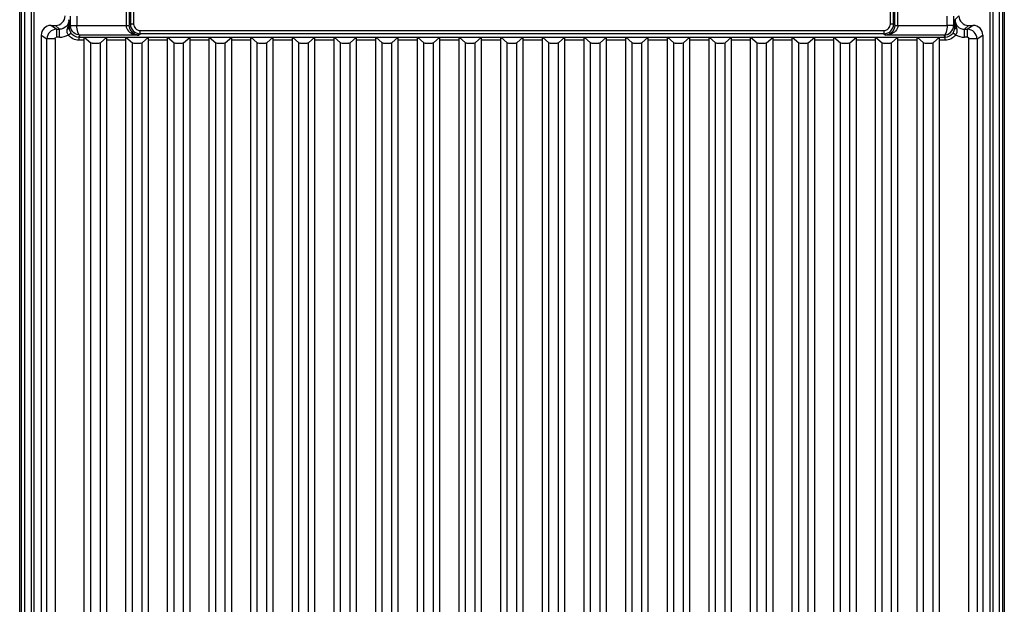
# Model space of a CAD drawing. Header units: inches. Extents: x 0 to 117, y 0 to 83.
# Tile 66 of 75: x 76 to 88, y 44 to 51. Entities that reach past the tile are written whole.
import ezdxf

# ---------------------------------------------------------------- set-up
doc = ezdxf.new("R2010")
doc.units = ezdxf.units.IN
doc.header["$LTSCALE"] = 6.431102
doc.header["$MEASUREMENT"] = 0
doc.layers.get('0').update_dxf_attribs({"linetype": 'CONTINUOUS'})

msp = doc.modelspace()

# ---------------------------------------------------------------- linework, layer by layer
at = {"color": 7, "linetype": 'CONTINUOUS'}
for p, q in [((76.018, 30.173), (76.018, 53.612)), ((87.833, 53.612), (87.833, 30.173)), ((76.047, 53.605), (76.047, 30.18)), ((87.803, 30.18), (87.803, 53.605)), ((75.875, 30.359), (75.875, 53.426)), ((75.899, 30.359), (75.899, 53.426)), ((75.934, 53.426), (75.934, 30.359)), ((87.916, 30.359), (87.916, 53.426)), ((87.952, 53.426), (87.952, 30.359)), ((87.976, 53.426), (87.976, 30.359)), ((77.236, 51.435), (77.236, 51.141)), ((77.275, 51.435), (77.275, 51.141)), ((86.576, 51.141), (86.576, 51.435)), ((86.615, 51.141), (86.615, 51.435)), ((77.182, 51.421), (77.182, 51.123)), ((77.222, 51.421), (77.222, 51.127)), ((86.629, 51.126), (86.629, 51.421)), ((86.669, 51.123), (86.669, 51.421)), ((76.499, 51.124), (76.499, 51.237)), ((76.578, 51.237), (76.578, 51.123)), ((87.273, 51.123), (87.273, 51.237)), ((87.352, 51.237), (87.352, 51.124)), ((87.418, 51.242), (87.37, 51.195)), ((76.328, 51.077), (76.257, 51.124)), ((76.257, 51.124), (76.315, 51.124)), ((76.315, 51.124), (76.363, 51.077)), ((76.328, 51.077), (76.328, 50.979)), ((76.328, 51.077), (76.363, 51.077)), ((76.363, 50.979), (76.363, 51.077)), ((76.499, 51.124), (76.482, 51.099)), ((76.482, 51.099), (76.482, 51.11)), ((76.516, 51.124), (76.578, 51.123)), ((76.578, 51.123), (77.182, 51.123)), ((77.236, 51.141), (77.222, 51.127)), ((77.275, 51.141), (77.236, 51.141)), ((86.615, 51.141), (86.576, 51.141)), ((86.629, 51.126), (86.615, 51.141)), ((86.669, 51.123), (87.273, 51.123)), ((87.368, 51.099), (87.352, 51.124)), ((87.488, 51.077), (87.536, 51.124)), ((87.488, 50.979), (87.488, 51.077)), ((87.488, 51.077), (87.522, 51.077)), ((87.594, 51.124), (87.522, 51.077)), ((87.522, 50.979), (87.522, 51.077)), ((87.536, 51.124), (87.594, 51.124)), ((76.139, 51.006), (76.139, 37.817)), ((76.139, 51.006), (76.21, 50.959)), ((76.21, 37.93), (76.21, 50.959)), ((76.309, 50.959), (76.21, 50.959)), ((76.309, 50.959), (76.309, 37.93)), ((76.363, 50.979), (76.328, 50.979)), ((76.473, 51.009), (76.505, 51.031)), ((76.601, 50.982), (76.617, 51.005)), ((76.601, 50.982), (76.601, 50.942)), ((76.601, 50.982), (87.25, 50.982)), ((77.336, 51.005), (76.617, 51.005)), ((76.669, 37.66), (76.669, 50.981)), ((76.669, 50.981), (76.748, 50.909)), ((76.866, 50.909), (76.945, 50.981)), ((76.945, 37.66), (76.945, 50.981)), ((77.181, 37.66), (77.181, 50.981)), ((77.181, 50.981), (77.26, 50.909)), ((77.336, 51.005), (77.354, 51.023)), ((77.354, 51.023), (77.354, 51.062)), ((77.354, 51.062), (86.497, 51.062)), ((86.497, 51.023), (77.354, 51.023)), ((77.378, 50.909), (77.457, 50.981)), ((77.457, 37.66), (77.457, 50.981)), ((77.693, 37.66), (77.693, 50.981)), ((77.693, 50.981), (77.772, 50.909)), ((77.89, 50.909), (77.969, 50.981)), ((77.969, 37.66), (77.969, 50.981)), ((78.205, 37.66), (78.205, 50.981)), ((78.205, 50.981), (78.284, 50.909)), ((78.402, 50.909), (78.481, 50.981)), ((78.481, 37.66), (78.481, 50.981)), ((78.717, 37.66), (78.717, 50.981)), ((78.717, 50.981), (78.795, 50.909)), ((78.914, 50.909), (78.992, 50.981)), ((78.992, 37.66), (78.992, 50.981)), ((79.229, 37.66), (79.229, 50.981)), ((79.229, 50.981), (79.307, 50.909)), ((79.425, 50.909), (79.504, 50.981)), ((79.504, 37.66), (79.504, 50.981)), ((79.74, 37.66), (79.74, 50.981)), ((79.74, 50.981), (79.819, 50.909)), ((79.937, 50.909), (80.016, 50.981)), ((80.016, 37.66), (80.016, 50.981)), ((80.252, 37.66), (80.252, 50.981)), ((80.252, 50.981), (80.331, 50.909)), ((80.449, 50.909), (80.528, 50.981)), ((80.528, 37.66), (80.528, 50.981)), ((80.764, 37.66), (80.764, 50.981)), ((80.764, 50.981), (80.843, 50.909)), ((80.961, 50.909), (81.04, 50.981)), ((81.04, 37.66), (81.04, 50.981)), ((81.276, 37.66), (81.276, 50.981)), ((81.276, 50.981), (81.355, 50.909)), ((81.473, 50.909), (81.551, 50.981)), ((81.551, 37.66), (81.551, 50.981)), ((81.788, 37.66), (81.788, 50.981)), ((81.788, 50.981), (81.866, 50.909)), ((81.984, 50.909), (82.063, 50.981)), ((82.063, 37.66), (82.063, 50.981)), ((82.299, 37.66), (82.299, 50.981)), ((82.299, 50.981), (82.378, 50.909)), ((82.496, 50.909), (82.575, 50.981)), ((82.575, 37.66), (82.575, 50.981)), ((82.811, 37.66), (82.811, 50.981)), ((82.811, 50.981), (82.89, 50.909)), ((83.008, 50.909), (83.087, 50.981)), ((83.087, 37.66), (83.087, 50.981)), ((83.323, 37.66), (83.323, 50.981)), ((83.323, 50.981), (83.402, 50.909)), ((83.52, 50.909), (83.599, 50.981)), ((83.599, 37.66), (83.599, 50.981)), ((83.835, 37.66), (83.835, 50.981)), ((83.835, 50.981), (83.914, 50.909)), ((84.032, 50.909), (84.11, 50.981)), ((84.11, 37.66), (84.11, 50.981)), ((84.347, 37.66), (84.347, 50.981)), ((84.347, 50.981), (84.425, 50.909)), ((84.544, 50.909), (84.622, 50.981)), ((84.622, 37.66), (84.622, 50.981)), ((84.858, 37.66), (84.858, 50.981)), ((84.858, 50.981), (84.937, 50.909)), ((85.055, 50.909), (85.134, 50.981)), ((85.134, 37.66), (85.134, 50.981)), ((85.37, 37.66), (85.37, 50.981)), ((85.37, 50.981), (85.449, 50.909)), ((85.567, 50.909), (85.646, 50.981)), ((85.646, 37.66), (85.646, 50.981)), ((85.882, 37.66), (85.882, 50.981)), ((85.882, 50.981), (85.961, 50.909)), ((86.079, 50.909), (86.158, 50.981)), ((86.158, 37.66), (86.158, 50.981)), ((86.394, 37.66), (86.394, 50.981)), ((86.394, 50.981), (86.473, 50.909)), ((86.497, 51.062), (86.497, 51.023)), ((86.497, 51.023), (86.515, 51.005)), ((87.234, 51.005), (86.515, 51.005)), ((86.591, 50.909), (86.669, 50.981)), ((86.669, 37.66), (86.669, 50.981)), ((86.906, 37.66), (86.906, 50.981)), ((86.906, 50.981), (86.984, 50.909)), ((87.103, 50.909), (87.181, 50.981)), ((87.181, 37.66), (87.181, 50.981)), ((87.234, 51.005), (87.25, 50.982)), ((87.25, 50.942), (87.25, 50.982)), ((87.378, 51.009), (87.346, 51.031)), ((87.522, 50.979), (87.488, 50.979)), ((87.542, 37.93), (87.542, 50.959)), ((87.641, 50.959), (87.542, 50.959)), ((87.641, 50.959), (87.712, 51.006)), ((87.641, 50.959), (87.641, 37.93)), ((87.712, 51.006), (87.712, 37.817)), ((76.669, 50.942), (76.601, 50.942)), ((76.748, 37.66), (76.748, 50.909)), ((76.866, 37.66), (76.866, 50.909)), ((77.181, 50.942), (76.945, 50.942)), ((77.26, 37.66), (77.26, 50.909)), ((77.378, 37.66), (77.378, 50.909)), ((77.693, 50.942), (77.457, 50.942)), ((77.772, 37.66), (77.772, 50.909)), ((77.89, 37.66), (77.89, 50.909)), ((78.205, 50.942), (77.969, 50.942)), ((78.284, 37.66), (78.284, 50.909)), ((78.402, 37.66), (78.402, 50.909)), ((78.717, 50.942), (78.481, 50.942)), ((78.795, 37.66), (78.795, 50.909)), ((78.914, 37.66), (78.914, 50.909)), ((79.229, 50.942), (78.992, 50.942)), ((79.307, 37.66), (79.307, 50.909)), ((79.425, 37.66), (79.425, 50.909)), ((79.74, 50.942), (79.504, 50.942)), ((79.819, 37.66), (79.819, 50.909)), ((79.937, 37.66), (79.937, 50.909)), ((80.252, 50.942), (80.016, 50.942)), ((80.331, 37.66), (80.331, 50.909)), ((80.449, 37.66), (80.449, 50.909)), ((80.764, 50.942), (80.528, 50.942)), ((80.843, 37.66), (80.843, 50.909)), ((80.961, 37.66), (80.961, 50.909)), ((81.276, 50.942), (81.04, 50.942)), ((81.355, 37.66), (81.355, 50.909)), ((81.473, 37.66), (81.473, 50.909)), ((81.788, 50.942), (81.551, 50.942)), ((81.866, 37.66), (81.866, 50.909)), ((81.984, 37.66), (81.984, 50.909)), ((82.299, 50.942), (82.063, 50.942)), ((82.378, 37.66), (82.378, 50.909)), ((82.496, 37.66), (82.496, 50.909)), ((82.811, 50.942), (82.575, 50.942)), ((82.89, 37.66), (82.89, 50.909)), ((83.008, 37.66), (83.008, 50.909)), ((83.323, 50.942), (83.087, 50.942)), ((83.402, 37.66), (83.402, 50.909)), ((83.52, 37.66), (83.52, 50.909)), ((83.835, 50.942), (83.599, 50.942)), ((83.914, 37.66), (83.914, 50.909)), ((84.032, 37.66), (84.032, 50.909)), ((84.347, 50.942), (84.11, 50.942)), ((84.425, 37.66), (84.425, 50.909)), ((84.544, 37.66), (84.544, 50.909)), ((84.858, 50.942), (84.622, 50.942)), ((84.937, 37.66), (84.937, 50.909)), ((85.055, 37.66), (85.055, 50.909)), ((85.37, 50.942), (85.134, 50.942)), ((85.449, 37.66), (85.449, 50.909)), ((85.567, 37.66), (85.567, 50.909)), ((85.882, 50.942), (85.646, 50.942)), ((85.961, 37.66), (85.961, 50.909)), ((86.079, 37.66), (86.079, 50.909)), ((86.394, 50.942), (86.158, 50.942)), ((86.473, 37.66), (86.473, 50.909)), ((86.591, 37.66), (86.591, 50.909)), ((86.906, 50.942), (86.669, 50.942)), ((86.984, 37.66), (86.984, 50.909)), ((87.103, 37.66), (87.103, 50.909)), ((87.25, 50.942), (87.181, 50.942))]:
    msp.add_line(p, q, dxfattribs=at)
for centre, radius, start, end in [((76.315, 51.242), 0.118, 269.9951, 0.002), ((68.815, 51.006), 7.668, 0.7752, 1.4098), ((95.761, 50.993), 8.393, 178.6217, 179.2787), ((87.488, 51.195), 0.118, 179.9759, 270.0242), ((87.536, 51.242), 0.118, 179.9979, 270.0049), ((76.257, 51.006), 0.118, 89.985, 179.9982), ((76.328, 50.959), 0.118, 90.0291, 179.9782), ((76.617, 51.124), 0.118, 180.0589, 187.0088), ((77.354, 51.141), 0.118, 180.0176, 269.975), ((77.354, 51.141), 0.0787, 179.9874, 270.0059), ((86.497, 51.141), 0.118, 270.0185, 359.9799), ((86.497, 51.141), 0.0787, 269.9938, 0.0099), ((87.522, 50.959), 0.118, 0.0218, 89.9709), ((87.594, 51.006), 0.118, 0.0018, 90.0149)]:
    msp.add_arc(centre, radius, start, end, dxfattribs=at)
for points in [[(76.481, 51.195), (76.481, 51.165), (76.467, 51.133), (76.446, 51.112)], [(76.481, 51.195), (76.481, 51.156), (76.47, 51.117), (76.46, 51.079)], [(87.37, 51.195), (87.37, 51.156), (87.381, 51.117), (87.391, 51.079)], [(76.446, 51.112), (76.425, 51.09), (76.393, 51.077), (76.363, 51.077)], [(76.363, 50.979), (76.401, 50.979), (76.44, 50.989), (76.473, 51.009)], [(76.601, 50.942), (76.553, 50.942), (76.501, 50.969), (76.473, 51.009)], [(76.505, 51.031), (76.526, 51.002), (76.565, 50.982), (76.601, 50.982)], [(77.269, 51.018), (77.29, 51.01), (77.313, 51.005), (77.336, 51.005)], [(86.582, 51.018), (86.561, 51.01), (86.538, 51.005), (86.515, 51.005)], [(87.25, 50.982), (87.286, 50.982), (87.325, 51.002), (87.346, 51.031)], [(87.378, 51.009), (87.35, 50.969), (87.298, 50.942), (87.25, 50.942)], [(87.378, 51.009), (87.411, 50.989), (87.45, 50.979), (87.488, 50.979)]]:
    msp.add_open_spline(points, degree=3, dxfattribs=at)
for points, knots in [([(76.473, 51.009), (76.469, 51.014), (76.456, 51.035), (76.455, 51.062), (76.46, 51.079)], [0, 0, 0, 0, 0.268003, 1, 1, 1, 1]), ([(76.46, 51.079), (76.463, 51.08), (76.472, 51.083), (76.482, 51.092), (76.482, 51.099)], [0, 0, 0, 0, 0.315237, 1, 1, 1, 1]), ([(76.482, 51.099), (76.483, 51.094), (76.485, 51.07), (76.494, 51.047), (76.505, 51.031)], [0, 0, 0, 0, 0.217971, 1, 1, 1, 1]), ([(76.499, 51.124), (76.5, 51.123), (76.507, 51.125), (76.512, 51.124), (76.516, 51.124)], [0, 0, 0, 0, 0.270223, 1, 1, 1, 1]), ([(76.617, 51.005), (76.589, 51.005), (76.532, 51.027), (76.504, 51.082), (76.5, 51.11)], [0, 0, 0, 0, 0.491493, 1, 1, 1, 1]), ([(76.617, 51.005), (76.602, 51.006), (76.582, 51.058), (76.578, 51.095), (76.578, 51.123)], [0, 0, 0, 0, 0.340896, 1, 1, 1, 1]), ([(77.182, 51.123), (77.187, 51.123), (77.196, 51.124), (77.209, 51.126), (77.216, 51.124), (77.221, 51.128), (77.222, 51.127)], [0, 0, 0, 0, 0.37362, 0.694289, 0.91358, 1, 1, 1, 1]), ([(77.182, 51.123), (77.183, 51.098), (77.206, 51.051), (77.248, 51.026), (77.269, 51.018)], [0, 0, 0, 0, 0.526617, 1, 1, 1, 1]), ([(77.336, 51.005), (77.31, 51.006), (77.25, 51.029), (77.222, 51.093), (77.222, 51.127)], [0, 0, 0, 0, 0.423919, 1, 1, 1, 1]), ([(86.629, 51.126), (86.629, 51.092), (86.601, 51.03), (86.541, 51.006), (86.515, 51.005)], [0, 0, 0, 0, 0.566696, 1, 1, 1, 1]), ([(86.669, 51.123), (86.668, 51.098), (86.644, 51.051), (86.603, 51.026), (86.582, 51.018)], [0, 0, 0, 0, 0.526787, 1, 1, 1, 1]), ([(86.629, 51.127), (86.63, 51.128), (86.635, 51.124), (86.642, 51.126), (86.655, 51.124), (86.664, 51.123), (86.669, 51.123)], [0, 0, 0, 0, 0.086471, 0.305219, 0.626234, 1, 1, 1, 1]), ([(87.234, 51.005), (87.264, 51.005), (87.326, 51.031), (87.352, 51.093), (87.352, 51.124)], [0, 0, 0, 0, 0.491227, 1, 1, 1, 1]), ([(87.273, 51.123), (87.272, 51.095), (87.269, 51.058), (87.249, 51.006), (87.234, 51.005)], [0, 0, 0, 0, 0.658694, 1, 1, 1, 1]), ([(87.352, 51.124), (87.35, 51.123), (87.341, 51.125), (87.316, 51.122), (87.291, 51.123), (87.273, 51.123)], [0, 0, 0, 0, 0.081126, 0.299046, 1, 1, 1, 1]), ([(87.346, 51.031), (87.35, 51.037), (87.362, 51.057), (87.368, 51.082), (87.368, 51.099)], [0, 0, 0, 0, 0.281529, 1, 1, 1, 1]), ([(87.391, 51.079), (87.388, 51.08), (87.378, 51.083), (87.368, 51.092), (87.368, 51.099)], [0, 0, 0, 0, 0.308918, 1, 1, 1, 1]), ([(87.391, 51.079), (87.395, 51.062), (87.395, 51.035), (87.382, 51.014), (87.378, 51.009)], [0, 0, 0, 0, 0.731934, 1, 1, 1, 1]), ([(76.309, 50.959), (76.309, 50.963), (76.309, 50.974), (76.321, 50.975), (76.324, 50.973)], [0, 0, 0, 0, 0.542881, 1, 1, 1, 1]), ([(87.522, 50.979), (87.527, 50.979), (87.537, 50.978), (87.539, 50.966), (87.537, 50.963)], [0, 0, 0, 0, 0.542937, 1, 1, 1, 1]), ([(76.748, 50.909), (76.748, 50.907), (76.757, 50.91), (76.767, 50.907), (76.786, 50.908), (76.807, 50.907), (76.828, 50.908), (76.848, 50.907), (76.857, 50.91), (76.866, 50.907), (76.866, 50.909)], [0, 0, 0, 0, 0.03835, 0.146708, 0.308788, 0.499964, 0.691147, 0.853248, 0.961641, 1, 1, 1, 1]), ([(77.26, 50.909), (77.26, 50.907), (77.269, 50.91), (77.278, 50.907), (77.298, 50.908), (77.319, 50.907), (77.34, 50.908), (77.36, 50.907), (77.369, 50.91), (77.378, 50.907), (77.378, 50.909)], [0, 0, 0, 0, 0.03835, 0.146708, 0.308788, 0.499964, 0.691147, 0.853248, 0.961641, 1, 1, 1, 1]), ([(77.772, 50.909), (77.772, 50.907), (77.781, 50.91), (77.79, 50.907), (77.81, 50.908), (77.831, 50.907), (77.852, 50.908), (77.872, 50.907), (77.881, 50.91), (77.89, 50.907), (77.89, 50.909)], [0, 0, 0, 0, 0.03835, 0.146708, 0.308788, 0.499964, 0.691147, 0.853248, 0.961641, 1, 1, 1, 1]), ([(78.284, 50.909), (78.284, 50.907), (78.293, 50.91), (78.302, 50.907), (78.322, 50.908), (78.343, 50.907), (78.364, 50.908), (78.383, 50.907), (78.393, 50.91), (78.402, 50.907), (78.402, 50.909)], [0, 0, 0, 0, 0.03835, 0.146708, 0.308788, 0.499964, 0.691147, 0.853248, 0.961641, 1, 1, 1, 1]), ([(78.795, 50.909), (78.795, 50.907), (78.805, 50.91), (78.814, 50.907), (78.833, 50.908), (78.855, 50.907), (78.876, 50.908), (78.895, 50.907), (78.904, 50.91), (78.914, 50.907), (78.914, 50.909)], [0, 0, 0, 0, 0.03835, 0.146708, 0.308788, 0.499964, 0.691147, 0.853248, 0.961641, 1, 1, 1, 1]), ([(79.307, 50.909), (79.307, 50.907), (79.317, 50.91), (79.326, 50.907), (79.345, 50.908), (79.366, 50.907), (79.387, 50.908), (79.407, 50.907), (79.416, 50.91), (79.425, 50.907), (79.425, 50.909)], [0, 0, 0, 0, 0.03835, 0.146708, 0.308788, 0.499964, 0.691147, 0.853248, 0.961641, 1, 1, 1, 1]), ([(79.819, 50.909), (79.819, 50.907), (79.828, 50.91), (79.837, 50.907), (79.857, 50.908), (79.878, 50.907), (79.899, 50.908), (79.919, 50.907), (79.928, 50.91), (79.937, 50.907), (79.937, 50.909)], [0, 0, 0, 0, 0.03835, 0.146708, 0.308788, 0.499964, 0.691147, 0.853248, 0.961641, 1, 1, 1, 1]), ([(80.331, 50.909), (80.331, 50.907), (80.34, 50.91), (80.349, 50.907), (80.369, 50.908), (80.39, 50.907), (80.411, 50.908), (80.431, 50.907), (80.44, 50.91), (80.449, 50.907), (80.449, 50.909)], [0, 0, 0, 0, 0.03835, 0.146708, 0.308788, 0.499964, 0.691147, 0.853248, 0.961641, 1, 1, 1, 1]), ([(80.843, 50.909), (80.843, 50.907), (80.852, 50.91), (80.861, 50.907), (80.881, 50.908), (80.902, 50.907), (80.923, 50.908), (80.943, 50.907), (80.952, 50.91), (80.961, 50.907), (80.961, 50.909)], [0, 0, 0, 0, 0.03835, 0.146708, 0.308788, 0.499964, 0.691147, 0.853248, 0.961641, 1, 1, 1, 1]), ([(81.355, 50.909), (81.355, 50.907), (81.364, 50.91), (81.373, 50.907), (81.393, 50.908), (81.414, 50.907), (81.435, 50.908), (81.454, 50.907), (81.463, 50.91), (81.473, 50.907), (81.473, 50.909)], [0, 0, 0, 0, 0.03835, 0.146708, 0.308788, 0.499964, 0.691147, 0.853248, 0.961641, 1, 1, 1, 1]), ([(81.866, 50.909), (81.866, 50.907), (81.876, 50.91), (81.885, 50.907), (81.904, 50.908), (81.925, 50.907), (81.946, 50.908), (81.966, 50.907), (81.975, 50.91), (81.984, 50.907), (81.984, 50.909)], [0, 0, 0, 0, 0.03835, 0.146708, 0.308788, 0.499964, 0.691147, 0.853248, 0.961641, 1, 1, 1, 1]), ([(82.378, 50.909), (82.378, 50.907), (82.387, 50.91), (82.396, 50.907), (82.416, 50.908), (82.437, 50.907), (82.458, 50.908), (82.478, 50.907), (82.487, 50.91), (82.496, 50.907), (82.496, 50.909)], [0, 0, 0, 0, 0.03835, 0.146708, 0.308788, 0.499964, 0.691147, 0.853248, 0.961641, 1, 1, 1, 1]), ([(82.89, 50.909), (82.89, 50.907), (82.899, 50.91), (82.908, 50.907), (82.928, 50.908), (82.949, 50.907), (82.97, 50.908), (82.99, 50.907), (82.999, 50.91), (83.008, 50.907), (83.008, 50.909)], [0, 0, 0, 0, 0.03835, 0.146708, 0.308788, 0.499964, 0.691147, 0.853248, 0.961641, 1, 1, 1, 1]), ([(83.402, 50.909), (83.402, 50.907), (83.411, 50.91), (83.42, 50.907), (83.44, 50.908), (83.461, 50.907), (83.482, 50.908), (83.502, 50.907), (83.511, 50.91), (83.52, 50.907), (83.52, 50.909)], [0, 0, 0, 0, 0.03835, 0.146708, 0.308788, 0.499964, 0.691147, 0.853248, 0.961641, 1, 1, 1, 1]), ([(83.914, 50.909), (83.914, 50.907), (83.923, 50.91), (83.932, 50.907), (83.952, 50.908), (83.973, 50.907), (83.994, 50.908), (84.013, 50.907), (84.022, 50.91), (84.032, 50.907), (84.032, 50.909)], [0, 0, 0, 0, 0.03835, 0.146708, 0.308788, 0.499964, 0.691147, 0.853248, 0.961641, 1, 1, 1, 1]), ([(84.425, 50.909), (84.425, 50.907), (84.435, 50.91), (84.444, 50.907), (84.463, 50.908), (84.484, 50.907), (84.506, 50.908), (84.525, 50.907), (84.534, 50.91), (84.544, 50.907), (84.544, 50.909)], [0, 0, 0, 0, 0.03835, 0.146708, 0.308788, 0.499964, 0.691147, 0.853248, 0.961641, 1, 1, 1, 1]), ([(84.937, 50.909), (84.937, 50.907), (84.946, 50.91), (84.955, 50.907), (84.975, 50.908), (84.996, 50.907), (85.017, 50.908), (85.037, 50.907), (85.046, 50.91), (85.055, 50.907), (85.055, 50.909)], [0, 0, 0, 0, 0.03835, 0.146708, 0.308788, 0.499964, 0.691147, 0.853248, 0.961641, 1, 1, 1, 1]), ([(85.449, 50.909), (85.449, 50.907), (85.458, 50.91), (85.467, 50.907), (85.487, 50.908), (85.508, 50.907), (85.529, 50.908), (85.549, 50.907), (85.558, 50.91), (85.567, 50.907), (85.567, 50.909)], [0, 0, 0, 0, 0.03835, 0.146708, 0.308788, 0.499964, 0.691147, 0.853248, 0.961641, 1, 1, 1, 1]), ([(85.961, 50.909), (85.961, 50.907), (85.97, 50.91), (85.979, 50.907), (85.999, 50.908), (86.02, 50.907), (86.041, 50.908), (86.061, 50.907), (86.07, 50.91), (86.079, 50.907), (86.079, 50.909)], [0, 0, 0, 0, 0.03835, 0.146708, 0.308788, 0.499964, 0.691147, 0.853248, 0.961641, 1, 1, 1, 1]), ([(86.473, 50.909), (86.473, 50.907), (86.482, 50.91), (86.491, 50.907), (86.511, 50.908), (86.532, 50.907), (86.553, 50.908), (86.572, 50.907), (86.582, 50.91), (86.591, 50.907), (86.591, 50.909)], [0, 0, 0, 0, 0.03835, 0.146708, 0.308788, 0.499964, 0.691147, 0.853248, 0.961641, 1, 1, 1, 1]), ([(86.984, 50.909), (86.984, 50.907), (86.994, 50.91), (87.003, 50.907), (87.022, 50.908), (87.044, 50.907), (87.065, 50.908), (87.084, 50.907), (87.093, 50.91), (87.103, 50.907), (87.103, 50.909)], [0, 0, 0, 0, 0.03835, 0.146708, 0.308788, 0.499964, 0.691147, 0.853248, 0.961641, 1, 1, 1, 1])]:
    msp.add_open_spline(points, degree=3, knots=knots, dxfattribs=at)

doc.saveas('drawing.dxf')
